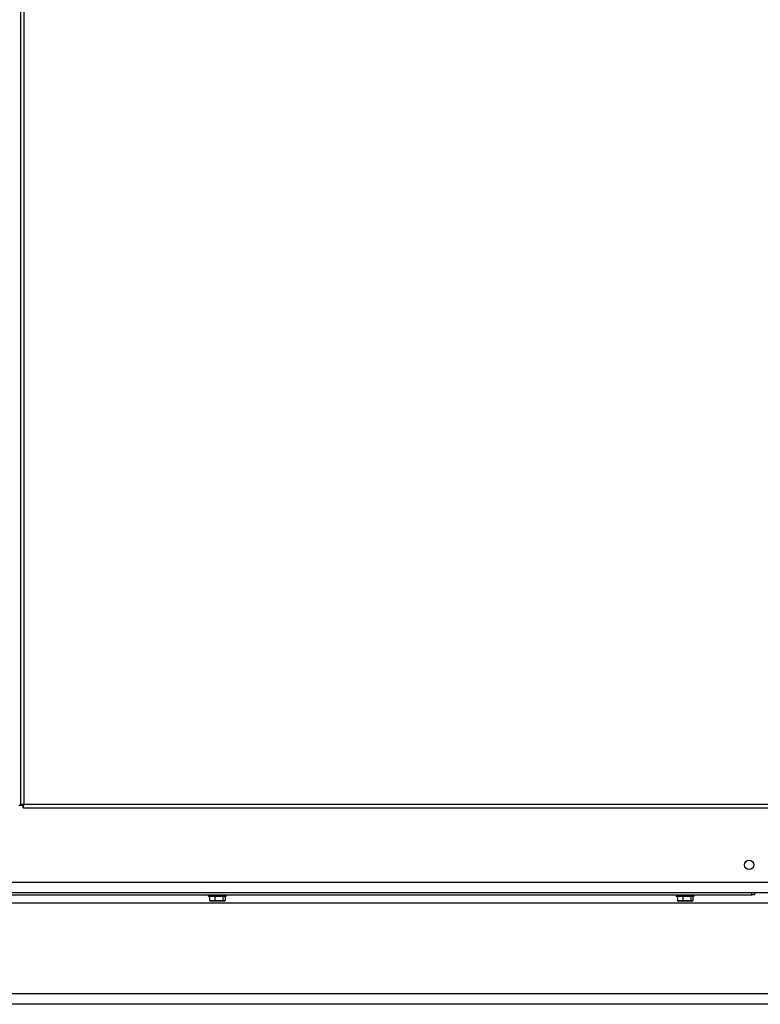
# Model space of a CAD drawing. Header units: millimetres. Extents: x 42 to 514, y 147 to 318.
# Tile 61 of 90: x 344 to 362, y 151 to 174. Entities that reach past the tile are written whole.
import ezdxf

# ---------------------------------------------------------------- set-up
doc = ezdxf.new("R2010")
doc.units = ezdxf.units.MM

msp = doc.modelspace()

# ---------------------------------------------------------------- linework, layer by layer
at = {"color": 7, "linetype": 'Continuous', "lineweight": 25}
for p, q in [((344.398, 197.335), (344.398, 155.498)), ((344.482, 197.317), (344.482, 155.517)), ((344.365, 155.498), (344.398, 155.498)), ((344.398, 155.498), (344.44, 155.498)), ((344.476, 155.498), (344.44, 155.498)), ((344.464, 155.433), (344.464, 155.475)), ((344.482, 155.517), (376.582, 155.517)), ((344.464, 155.433), (376.6, 155.433)), ((409.232, 153.65), (327.348, 153.65)), ((388.415, 153.4), (335.782, 153.4)), ((336.315, 153.35), (361.898, 153.35)), ((348.892, 153.35), (348.892, 153.317)), ((348.892, 153.317), (349.325, 153.317)), ((348.921, 153.317), (348.921, 153.217)), ((349.053, 153.317), (349.053, 153.217)), ((349.241, 153.317), (349.241, 153.217)), ((349.296, 153.317), (349.296, 153.217)), ((349.325, 153.317), (349.325, 153.35)), ((360.085, 153.35), (360.085, 153.317)), ((360.085, 153.317), (360.518, 153.317)), ((360.115, 153.317), (360.115, 153.217)), ((360.247, 153.317), (360.247, 153.217)), ((360.434, 153.317), (360.434, 153.217)), ((360.489, 153.317), (360.489, 153.217)), ((360.518, 153.317), (360.518, 153.35)), ((361.898, 153.35), (361.898, 153.4)), ((361.965, 153.35), (361.898, 153.35)), ((361.965, 153.4), (361.965, 153.35)), ((388.215, 153.15), (335.982, 153.15)), ((348.921, 153.217), (349.053, 153.217)), ((349.059, 153.2), (348.94, 153.2)), ((349.053, 153.217), (349.241, 153.217)), ((349.227, 153.2), (349.059, 153.2)), ((349.277, 153.2), (349.227, 153.2)), ((349.241, 153.217), (349.296, 153.217)), ((360.115, 153.217), (360.247, 153.217)), ((360.252, 153.2), (360.133, 153.2)), ((360.247, 153.217), (360.434, 153.217)), ((360.421, 153.2), (360.252, 153.2)), ((360.47, 153.2), (360.421, 153.2)), ((360.434, 153.217), (360.489, 153.217)), ((388.215, 150.983), (335.982, 150.983)), ((388.198, 150.733), (335.998, 150.733))]:
    msp.add_line(p, q, dxfattribs=at)
msp.add_circle((361.832, 154.067), 0.113, dxfattribs=at)
for centre, major_axis, ratio, start_param, end_param in [((348.94, 153.217), (0.0187, 0), 0.890267, 3.141593, 4.712389), ((349.059, 153.217), (0, 0.0167), 0.329857, 1.570796, 3.141593), ((349.227, 153.217), (0, 0.0167), 0.793402, 3.141593, 4.712389), ((349.277, 153.217), (0.0187, 0), 0.890267, 4.712389, 6.283185), ((360.133, 153.217), (0.0187, 0), 0.890267, 3.141593, 4.712389), ((360.252, 153.217), (0, 0.0167), 0.329857, 1.570796, 3.141593), ((360.421, 153.217), (0, 0.0167), 0.793402, 3.141593, 4.712389), ((360.47, 153.217), (0.0187, 0), 0.890267, 4.712389, 6.283185)]:
    msp.add_ellipse(centre, major_axis=major_axis, ratio=ratio, start_param=start_param, end_param=end_param, dxfattribs=at)
for points, knots in [([(344.482, 155.517), (344.471, 155.515), (344.449, 155.512), (344.421, 155.507), (344.402, 155.503), (344.4, 155.5), (344.398, 155.498)], [0, 0, 0, 0, 0.249987, 0.499997, 0.750007, 1, 1, 1, 1]), ([(344.482, 155.517), (344.476, 155.515), (344.465, 155.512), (344.452, 155.507), (344.442, 155.503), (344.441, 155.5), (344.44, 155.498)], [0, 0, 0, 0, 0.250016, 0.500027, 0.750039, 1, 1, 1, 1]), ([(344.464, 155.433), (344.465, 155.434), (344.468, 155.437), (344.473, 155.456), (344.477, 155.484), (344.48, 155.506), (344.482, 155.517)], [0, 0, 0, 0, 0.249987, 0.499998, 0.749997, 1, 1, 1, 1]), ([(344.464, 155.475), (344.465, 155.475), (344.468, 155.477), (344.473, 155.486), (344.477, 155.5), (344.48, 155.511), (344.482, 155.517)], [0, 0, 0, 0, 0.24996, 0.499988, 0.749984, 1, 1, 1, 1])]:
    msp.add_open_spline(points, degree=3, knots=knots, dxfattribs=at)

doc.saveas('drawing.dxf')
